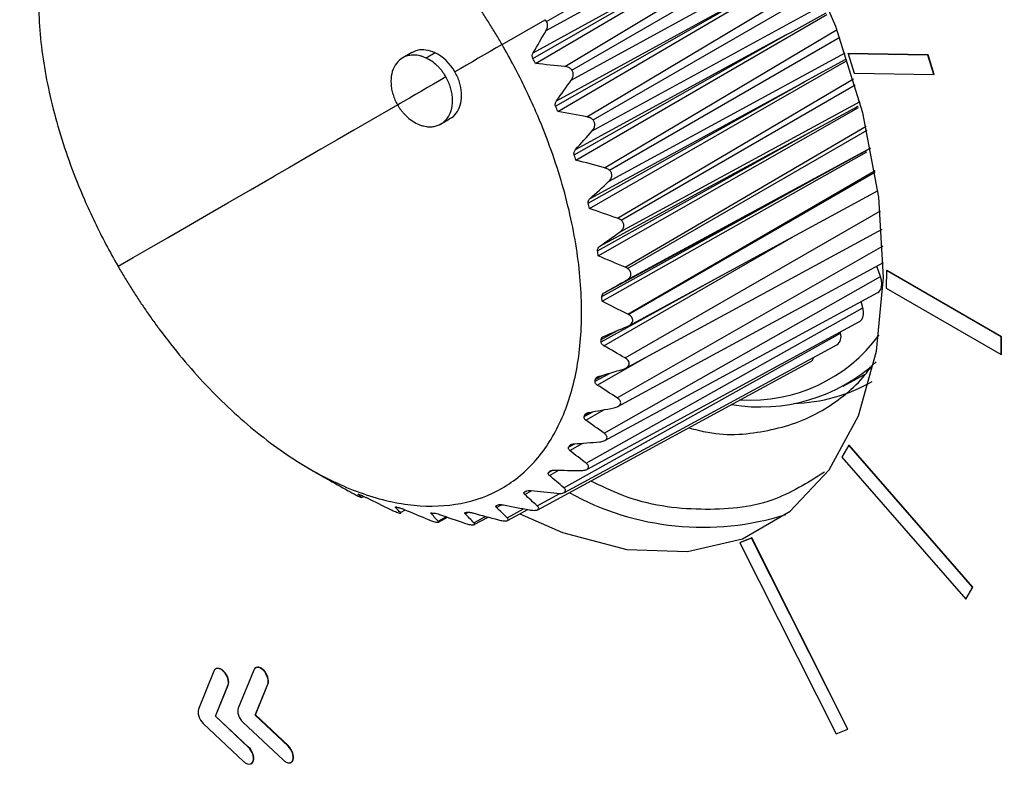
# Model space of a CAD drawing. Header units: millimetres. Extents: x 25 to 1229, y -261 to 1180.
# Tile 194 of 224: x 799 to 822, y 946 to 964. Entities that reach past the tile are written whole.
import ezdxf

# ---------------------------------------------------------------- set-up
doc = ezdxf.new("R2010")
doc.units = ezdxf.units.MM

msp = doc.modelspace()

# ---------------------------------------------------------------- linework, layer by layer
at = {"color": 7, "linetype": 'Continuous', "lineweight": 25}
for p, q in [((811.247, 963.539), (816.566, 966.609)), ((811.235, 963.323), (816.719, 966.339)), ((811.677, 962.478), (817.055, 965.714)), ((810.922, 962.667), (815.998, 965.585)), ((810.931, 962.799), (815.998, 965.585)), ((811.845, 962.392), (817.179, 965.471)), ((811.83, 962.155), (817.329, 965.164)), ((812.2, 961.288), (817.622, 964.53)), ((811.46, 961.54), (816.521, 964.426)), ((811.481, 961.668), (816.489, 964.409)), ((812.342, 961.215), (817.715, 964.316)), ((812.325, 960.96), (817.857, 963.976)), ((816.99, 963.274), (817.843, 963.745)), ((810.197, 962.995), (811.212, 963.581)), ((811.899, 960.394), (816.956, 963.256)), ((811.931, 960.517), (816.895, 963.223)), ((812.617, 960.088), (818.102, 963.346)), ((812.731, 960.028), (818.167, 963.166)), ((816.895, 963.223), (816.99, 963.274)), ((816.956, 963.256), (816.99, 963.274)), ((808.069, 962.805), (807.856, 962.683)), ((808.617, 962.8), (808.405, 962.677)), ((812.711, 959.761), (818.295, 962.796)), ((818.359, 962.777), (818.366, 962.781)), ((820.239, 962.746), (818.359, 962.777)), ((818.359, 962.777), (818.507, 962.317)), ((820.246, 962.75), (818.366, 962.781)), ((820.239, 962.746), (820.246, 962.75)), ((820.387, 962.287), (820.239, 962.746)), ((820.394, 962.291), (820.246, 962.75)), ((817.327, 962.112), (818.304, 962.647)), ((818.507, 962.317), (820.387, 962.287)), ((820.387, 962.287), (820.394, 962.291)), ((812.23, 959.251), (817.29, 962.091)), ((812.275, 959.366), (817.189, 962.037)), ((812.919, 958.898), (818.49, 962.183)), ((813.003, 958.854), (818.531, 962.045)), ((817.189, 962.037), (817.327, 962.112)), ((817.29, 962.091), (817.327, 962.112)), ((812.981, 958.578), (818.642, 961.65)), ((808.747, 961.119), (808.959, 961.241)), ((813.102, 957.741), (818.788, 961.068)), ((812.449, 958.13), (817.549, 960.973)), ((812.505, 958.236), (817.549, 960.973)), ((813.155, 957.713), (818.808, 960.977)), ((813.13, 957.433), (818.898, 960.56)), ((813.161, 956.636), (818.996, 960.023)), ((813.183, 956.625), (819.003, 959.985)), ((812.552, 957.052), (817.653, 959.877)), ((812.619, 957.148), (817.653, 959.877)), ((813.184, 956.36), (819.068, 959.55)), ((813.097, 955.604), (819.125, 959.075)), ((813.118, 955.361), (819.164, 958.639)), ((812.595, 955.89), (817.075, 958.469)), ((812.909, 954.662), (819.187, 958.247)), ((812.928, 954.453), (819.198, 957.853)), ((819.123, 957.523), (819.037, 957.765)), ((819.264, 957.662), (819.258, 957.251)), ((819.264, 957.662), (819.271, 957.666)), ((821.975, 956.097), (819.264, 957.662)), ((821.982, 956.101), (819.271, 957.666)), ((812.531, 955.982), (815.372, 957.546)), ((812.602, 953.828), (819.123, 957.523)), ((812.619, 953.652), (819.064, 957.147)), ((819.258, 957.251), (821.969, 955.686)), ((818.707, 956.786), (818.669, 956.932)), ((812.181, 953.117), (818.707, 956.786)), ((812.197, 952.972), (818.633, 956.462)), ((811.653, 952.54), (818.183, 956.185)), ((812.536, 956.035), (812.923, 956.249)), ((818.183, 956.185), (818.178, 956.216)), ((821.969, 955.686), (821.975, 956.097)), ((821.975, 956.097), (821.982, 956.101)), ((821.976, 955.69), (821.982, 956.101)), ((811.666, 952.425), (818.098, 955.912)), ((811.04, 952.022), (817.468, 955.507)), ((812.443, 954.962), (813.612, 955.629)), ((821.969, 955.686), (821.976, 955.69)), ((812.391, 955.051), (812.745, 955.245)), ((812.401, 955.099), (812.579, 955.196)), ((818.243, 954.933), (818.748, 955.21)), ((812.134, 954.217), (812.35, 954.335)), ((812.151, 954.259), (812.259, 954.319)), ((812.175, 954.133), (812.617, 954.383)), ((811.766, 953.495), (811.914, 953.576)), ((811.789, 953.532), (811.858, 953.569)), ((811.796, 953.418), (812.101, 953.59)), ((818.375, 953.542), (818.216, 953.26)), ((818.375, 953.542), (818.382, 953.546)), ((821.294, 950.192), (818.375, 953.542)), ((821.301, 950.196), (818.382, 953.546)), ((818.216, 953.26), (821.135, 949.91)), ((805.61, 953.013), (805.921, 952.83)), ((811.294, 952.899), (811.395, 952.954)), ((811.312, 952.831), (811.533, 952.954)), ((811.322, 952.928), (811.354, 952.945)), ((805.921, 952.831), (805.917, 952.833)), ((810.726, 952.439), (810.778, 952.467)), ((810.733, 952.381), (810.895, 952.471)), ((806.884, 952.308), (806.935, 952.336)), ((811.028, 952.109), (811.561, 952.405)), ((807.801, 951.952), (807.916, 952.015)), ((810.068, 952.076), (810.184, 952.14)), ((810.317, 951.832), (810.703, 952.044)), ((810.326, 951.768), (810.801, 952.025)), ((808.689, 951.752), (808.877, 951.855)), ((808.694, 951.726), (808.91, 951.843)), ((809.329, 951.923), (809.401, 951.963)), ((809.533, 951.712), (809.809, 951.863)), ((809.54, 951.669), (809.869, 951.847)), ((816.082, 951.353), (815.809, 951.241)), ((816.089, 951.357), (815.816, 951.245)), ((816.082, 951.353), (816.089, 951.357)), ((818.351, 946.843), (816.082, 951.353)), ((818.358, 946.847), (816.089, 951.357)), ((815.809, 951.241), (815.816, 951.245)), ((815.809, 951.241), (818.078, 946.732)), ((821.135, 949.91), (821.294, 950.192)), ((821.142, 949.913), (821.301, 950.196)), ((821.294, 950.192), (821.301, 950.196)), ((821.135, 949.91), (821.142, 949.913)), ((803.399, 948.212), (803.034, 947.315)), ((803.628, 948.203), (803.635, 948.207)), ((804.337, 948.239), (803.973, 947.342)), ((804.566, 948.23), (804.573, 948.234)), ((803.432, 947.148), (803.729, 947.878)), ((803.439, 947.152), (803.736, 947.882)), ((803.729, 947.878), (803.736, 947.882)), ((804.37, 947.175), (804.667, 947.905)), ((804.377, 947.179), (804.674, 947.909)), ((804.667, 947.905), (804.674, 947.909)), ((803.432, 947.148), (803.439, 947.152)), ((804.21, 946.416), (803.432, 947.148)), ((804.217, 946.42), (803.439, 947.152)), ((804.37, 947.175), (804.377, 947.179)), ((805.148, 946.443), (804.37, 947.175)), ((805.155, 946.447), (804.377, 947.179)), ((803.144, 946.981), (804.1, 946.082)), ((804.083, 947.008), (805.039, 946.109)), ((818.078, 946.732), (818.351, 946.843)), ((818.351, 946.843), (818.358, 946.847)), ((804.21, 946.416), (804.217, 946.42)), ((805.148, 946.443), (805.155, 946.447)), ((804.323, 946.091), (804.33, 946.095)), ((805.262, 946.118), (805.269, 946.122))]:
    msp.add_line(p, q, dxfattribs=at)
at = {"color": 7, "linetype": 'Continuous', "lineweight": 25, "flags": 128}
for points in [[(810.614, 951.924), (811.623, 951.481), (813.142, 951.08), (814.572, 951.032), (815.87, 951.337), (816.996, 951.988), (817.917, 952.963), (818.603, 954.233), (819.034, 955.76), (819.198, 957.498), (819.089, 959.393), (818.71, 961.387), (818.073, 963.422), (817.198, 965.433), (816.11, 967.361), (814.844, 969.147), (813.436, 970.737), (811.932, 972.082), (810.375, 973.141)], [(810.985, 962.546), (814.773, 964.782), (816.883, 966.027)], [(811.512, 961.416), (815.311, 963.638), (817.379, 964.849)], [(811.94, 960.27), (815.747, 962.478), (817.86, 963.704)], [(810.197, 962.995), (810.056, 962.914), (809.915, 962.832), (809.775, 962.751), (809.635, 962.671), (809.497, 962.591), (809.359, 962.511), (809.221, 962.432), (809.085, 962.353)], [(812.26, 959.128), (816.076, 961.321), (818.319, 962.611)], [(808.873, 962.231), (808.727, 962.146), (808.582, 962.063), (808.438, 961.979), (808.295, 961.897), (808.152, 961.815), (808.011, 961.733), (807.87, 961.652), (807.731, 961.571)], [(807.805, 961.614), (807.521, 961.45), (807.107, 961.211), (806.703, 960.977), (806.307, 960.749), (805.922, 960.526), (805.545, 960.309), (805.179, 960.098), (804.822, 959.892)], [(812.466, 958.01), (816.289, 960.189), (818.608, 961.51)], [(817.549, 960.973), (818.524, 961.504), (818.601, 961.546)], [(812.556, 956.938), (816.385, 959.101), (818.802, 960.467)], [(817.653, 959.877), (818.627, 960.405), (818.797, 960.497)], [(801.136, 957.763), (801.494, 957.97), (801.882, 958.194), (802.3, 958.435), (802.748, 958.694), (803.224, 958.969), (803.729, 959.26), (804.262, 959.568), (804.822, 959.892)], [(819.064, 957.147), (819.095, 957.169), (819.129, 957.216), (819.15, 957.279), (819.156, 957.353), (819.147, 957.436), (819.123, 957.523)], [(818.633, 956.462), (818.637, 956.464), (818.679, 956.502), (818.708, 956.555), (818.723, 956.623), (818.723, 956.701), (818.707, 956.786)]]:
    msp.add_lwpolyline(points, dxfattribs=at)
at = {"color": 7, "linetype": 'Continuous', "lineweight": 25}
for centre, radius, start, end in [((817.945, 956.11), 0.25, 307.7282, 17.511), ((816.049, 958.392), 3.787, 266.4914, 323.5777), ((816.283, 958.515), 4.07, 260.5108, 312.3524), ((817.377, 955.658), 0.176, 300.9872, 345.6159), ((816.925, 958.621), 4.099, 272.1668, 299.3202), ((814.938, 958.106), 6.499, 240.9491, 287.5032)]:
    msp.add_arc(centre, radius, start, end, dxfattribs=at)
for points, knots in [([(782.042, 1027.327), (782.35, 1026.999), (782.965, 1026.341), (783.898, 1025.358), (784.841, 1024.379), (785.793, 1023.402), (786.754, 1022.428), (787.725, 1021.457), (788.704, 1020.489), (789.693, 1019.525), (790.691, 1018.563), (791.698, 1017.605), (792.714, 1016.65), (793.739, 1015.698), (794.773, 1014.749), (795.816, 1013.804), (796.867, 1012.861), (797.928, 1011.923), (798.998, 1010.987), (800.076, 1010.055), (801.163, 1009.126), (802.259, 1008.201), (803.364, 1007.279), (804.477, 1006.361), (805.6, 1005.446), (806.73, 1004.535), (807.87, 1003.627), (809.018, 1002.723), (810.174, 1001.823), (811.339, 1000.926), (812.513, 1000.033), (813.694, 999.143), (814.885, 998.258), (816.083, 997.376), (817.29, 996.498), (818.506, 995.624), (819.729, 994.753), (820.961, 993.887), (822.201, 993.024), (823.449, 992.165), (824.705, 991.31), (825.969, 990.459), (827.242, 989.613), (828.522, 988.77), (829.81, 987.931), (831.106, 987.096), (832.41, 986.266), (833.722, 985.439), (835.041, 984.617), (836.369, 983.799), (837.704, 982.985), (839.046, 982.175), (840.397, 981.369), (841.755, 980.568), (843.12, 979.771), (844.493, 978.978), (845.874, 978.19), (847.262, 977.406), (848.657, 976.627), (850.06, 975.851), (851.47, 975.081), (852.887, 974.315), (854.312, 973.553), (855.743, 972.795), (857.182, 972.043), (858.628, 971.295), (860.081, 970.551), (861.541, 969.812), (863.008, 969.077), (864.482, 968.348), (865.963, 967.622), (867.45, 966.902), (868.945, 966.186), (870.446, 965.475), (871.954, 964.769), (873.468, 964.067), (874.989, 963.37), (876.517, 962.678), (878.051, 961.991), (879.591, 961.309), (881.138, 960.632), (882.692, 959.959), (884.252, 959.291), (885.818, 958.629), (887.39, 957.971), (888.968, 957.318), (890.553, 956.67), (892.144, 956.028), (893.741, 955.39), (895.343, 954.757), (896.952, 954.13), (898.567, 953.507), (900.187, 952.89), (901.814, 952.277), (903.446, 951.67), (905.083, 951.068), (906.727, 950.471), (908.376, 949.879), (910.031, 949.293), (911.691, 948.712), (913.356, 948.136), (915.027, 947.565), (916.704, 946.999), (918.385, 946.439), (920.072, 945.884), (921.764, 945.335), (923.462, 944.79), (925.164, 944.251), (926.303, 943.896), (926.872, 943.719)], [0, 0, 0, 0, 0.009345, 0.01869, 0.028035, 0.03738, 0.046725, 0.05607, 0.065415, 0.074761, 0.084106, 0.093451, 0.102797, 0.112142, 0.121488, 0.130833, 0.140179, 0.149524, 0.15887, 0.168215, 0.177561, 0.186907, 0.196252, 0.205598, 0.214944, 0.22429, 0.233636, 0.242981, 0.252327, 0.261673, 0.271019, 0.280365, 0.289711, 0.299057, 0.308403, 0.317749, 0.327096, 0.336442, 0.345788, 0.355134, 0.36448, 0.373826, 0.383172, 0.392519, 0.401865, 0.411211, 0.420557, 0.429903, 0.43925, 0.448596, 0.457942, 0.467288, 0.476634, 0.485981, 0.495327, 0.504673, 0.514019, 0.523366, 0.532712, 0.542058, 0.551404, 0.56075, 0.570097, 0.579443, 0.588789, 0.598135, 0.607481, 0.616828, 0.626174, 0.63552, 0.644866, 0.654212, 0.663558, 0.672904, 0.682251, 0.691597, 0.700943, 0.710289, 0.719635, 0.728981, 0.738327, 0.747673, 0.757019, 0.766364, 0.77571, 0.785056, 0.794402, 0.803748, 0.813093, 0.822439, 0.831785, 0.84113, 0.850476, 0.859821, 0.869167, 0.878512, 0.887858, 0.897203, 0.906549, 0.915894, 0.925239, 0.934585, 0.94393, 0.953275, 0.96262, 0.971965, 0.98131, 0.990655, 1, 1, 1, 1]), ([(921.546, 942.12), (921.022, 942.289), (919.973, 942.627), (918.404, 943.141), (916.836, 943.659), (915.269, 944.183), (913.703, 944.713), (912.139, 945.249), (910.577, 945.79), (909.016, 946.336), (907.456, 946.889), (905.899, 947.447), (904.343, 948.01), (902.789, 948.58), (901.238, 949.155), (899.688, 949.735), (898.14, 950.322), (896.595, 950.914), (895.051, 951.512), (893.51, 952.115), (891.972, 952.725), (890.436, 953.34), (888.902, 953.961), (887.371, 954.587), (885.843, 955.22), (884.317, 955.858), (882.794, 956.502), (881.275, 957.152), (879.758, 957.808), (878.244, 958.47), (876.734, 959.138), (875.226, 959.811), (873.722, 960.49), (872.222, 961.175), (870.725, 961.866), (869.231, 962.563), (867.741, 963.266), (866.255, 963.975), (864.772, 964.69), (863.294, 965.41), (861.819, 966.137), (860.348, 966.869), (858.882, 967.608), (857.419, 968.352), (855.961, 969.102), (854.507, 969.858), (853.058, 970.621), (851.613, 971.389), (850.173, 972.163), (848.738, 972.943), (847.307, 973.729), (845.881, 974.521), (844.46, 975.319), (843.045, 976.122), (841.142, 977.215), (838.769, 978.6), (835.949, 980.284), (833.173, 981.979), (830.442, 983.684), (827.756, 985.4), (825.114, 987.125), (822.517, 988.859), (819.964, 990.602), (817.455, 992.354), (814.991, 994.113), (812.57, 995.879), (810.194, 997.653), (807.861, 999.434), (805.571, 1001.22), (803.325, 1003.013), (801.122, 1004.811), (798.962, 1006.614), (796.845, 1008.422), (794.77, 1010.234), (792.737, 1012.05), (790.747, 1013.869), (788.798, 1015.692), (786.891, 1017.518), (785.026, 1019.346), (783.199, 1021.176), (782.012, 1022.402), (781.42, 1023.013)], [0, 0, 0, 0, 0.0089556, 0.0179295, 0.0269218, 0.0359324, 0.0449614, 0.0540088, 0.0630744, 0.0721585, 0.0812609, 0.0903816, 0.0995207, 0.1086781, 0.1178539, 0.127048, 0.1362605, 0.1454913, 0.1547404, 0.1640079, 0.1732937, 0.1825979, 0.1919204, 0.2012612, 0.2106204, 0.2199979, 0.2293937, 0.2388079, 0.2482404, 0.2576912, 0.2671604, 0.2766479, 0.2861537, 0.2956779, 0.3052204, 0.3147812, 0.3243603, 0.3339577, 0.3435735, 0.3532076, 0.36286, 0.3725307, 0.3822198, 0.3919271, 0.4016528, 0.4113968, 0.4211591, 0.4309397, 0.4407386, 0.4505559, 0.4603914, 0.4702453, 0.4801174, 0.4900079, 0.4999166, 0.520214, 0.5404263, 0.5605536, 0.5805959, 0.6005532, 0.6204255, 0.6402127, 0.6599148, 0.6795319, 0.6990639, 0.7185109, 0.7378728, 0.7571495, 0.7763412, 0.7954477, 0.8144691, 0.8334054, 0.8522566, 0.8710226, 0.8897034, 0.9082991, 0.9268097, 0.945235, 0.9635752, 0.9818302, 1, 1, 1, 1]), ([(914.115, 933.464), (913.614, 933.694), (912.614, 934.152), (911.119, 934.841), (909.628, 935.531), (908.142, 936.221), (906.662, 936.912), (905.186, 937.604), (903.714, 938.296), (902.248, 938.989), (900.786, 939.683), (899.33, 940.377), (897.878, 941.072), (896.431, 941.767), (894.988, 942.464), (893.551, 943.161), (892.118, 943.858), (890.69, 944.556), (889.267, 945.255), (887.849, 945.954), (886.436, 946.654), (885.027, 947.355), (883.623, 948.056), (882.224, 948.758), (880.83, 949.46), (879.441, 950.163), (878.056, 950.866), (876.677, 951.57), (875.302, 952.275), (873.932, 952.98), (872.566, 953.686), (871.206, 954.392), (869.85, 955.099), (868.499, 955.806), (867.153, 956.514), (865.812, 957.223), (864.476, 957.932), (863.145, 958.641), (861.818, 959.351), (860.496, 960.062), (859.18, 960.773), (857.868, 961.485), (856.561, 962.197), (855.259, 962.91), (853.961, 963.624), (852.669, 964.338), (851.382, 965.052), (850.099, 965.767), (848.822, 966.483), (847.549, 967.199), (846.282, 967.916), (845.019, 968.633), (843.762, 969.351), (842.509, 970.069), (840.842, 971.029), (838.77, 972.231), (836.305, 973.676), (833.861, 975.122), (831.439, 976.569), (829.039, 978.017), (826.661, 979.467), (824.306, 980.918), (821.976, 982.368), (819.672, 983.817), (817.396, 985.265), (815.147, 986.71), (812.926, 988.153), (810.734, 989.594), (808.57, 991.032), (806.434, 992.468), (804.326, 993.901), (802.246, 995.333), (800.194, 996.762), (798.17, 998.189), (796.174, 999.614), (794.205, 1001.037), (792.265, 1002.458), (790.353, 1003.877), (788.468, 1005.295), (786.61, 1006.71), (785.396, 1007.652), (784.789, 1008.123)], [0, 0, 0, 0, 0.009498, 0.01899, 0.028476, 0.037957, 0.047431, 0.0569, 0.066364, 0.075823, 0.085278, 0.094728, 0.104174, 0.113617, 0.123055, 0.132491, 0.141923, 0.151352, 0.160779, 0.170203, 0.179626, 0.189046, 0.198465, 0.207883, 0.217299, 0.226715, 0.23613, 0.245545, 0.254959, 0.264374, 0.273789, 0.283205, 0.292622, 0.302041, 0.31146, 0.320882, 0.330305, 0.33973, 0.349159, 0.358589, 0.368023, 0.37746, 0.386901, 0.396346, 0.405794, 0.415247, 0.424705, 0.434167, 0.443634, 0.453107, 0.462586, 0.472071, 0.481561, 0.491059, 0.500563, 0.519645, 0.538746, 0.55787, 0.577018, 0.596193, 0.615396, 0.634628, 0.653866, 0.673103, 0.692335, 0.711562, 0.73078, 0.749989, 0.769188, 0.788385, 0.807581, 0.826778, 0.84598, 0.865189, 0.884405, 0.903633, 0.922872, 0.942127, 0.961398, 0.980689, 1, 1, 1, 1]), ([(810.197, 962.995), (810.148, 963.081), (810.048, 963.251), (809.893, 963.503), (809.734, 963.751), (809.57, 963.995), (809.402, 964.235), (809.115, 964.631), (808.694, 965.166), (808.124, 965.807), (807.532, 966.394), (806.717, 967.1), (805.665, 967.827), (804.404, 968.411), (803.193, 968.684), (802.078, 968.638), (801.103, 968.275), (800.302, 967.609), (799.707, 966.665), (799.341, 965.48), (799.218, 964.099), (799.322, 962.828), (799.526, 961.771), (799.738, 960.965), (800.008, 960.151), (800.296, 959.429), (800.582, 958.806), (800.846, 958.279), (801.04, 957.935), (801.136, 957.763)], [0, 0, 0, 0, 0.0104178, 0.0208114, 0.031191, 0.0415671, 0.05195, 0.06235, 0.0937386, 0.1250392, 0.1562971, 0.1874382, 0.2501457, 0.3128417, 0.3754258, 0.4377556, 0.5003664, 0.5626181, 0.6252168, 0.6875796, 0.7500305, 0.8125883, 0.8437017, 0.8749353, 0.9062388, 0.9376336, 0.9584212, 0.9791824, 1, 1, 1, 1]), ([(811.235, 963.323), (811.243, 963.341), (811.261, 963.374), (811.272, 963.43), (811.271, 963.487), (811.255, 963.522), (811.247, 963.539)], [0, 0, 0, 0, 0.257815, 0.498952, 0.755148, 1, 1, 1, 1]), ([(801.136, 957.763), (801.187, 957.677), (801.287, 957.506), (801.443, 957.253), (801.603, 957.004), (801.767, 956.759), (801.936, 956.517), (802.224, 956.121), (802.644, 955.587), (803.214, 954.948), (803.806, 954.361), (804.62, 953.656), (805.668, 952.931), (806.926, 952.348), (808.135, 952.074), (809.25, 952.119), (810.227, 952.48), (811.028, 953.146), (811.624, 954.089), (811.991, 955.273), (812.115, 956.654), (812.012, 957.924), (811.809, 958.983), (811.597, 959.789), (811.328, 960.602), (811.04, 961.322), (810.755, 961.947), (810.489, 962.477), (810.295, 962.822), (810.197, 962.995)], [0, 0, 0, 0, 0.01047, 0.020915, 0.031346, 0.041774, 0.052208, 0.06266, 0.093979, 0.125211, 0.156488, 0.187649, 0.250264, 0.312526, 0.375144, 0.437498, 0.499982, 0.562537, 0.62483, 0.687463, 0.749742, 0.812317, 0.84352, 0.874844, 0.906028, 0.937304, 0.958201, 0.979072, 1, 1, 1, 1]), ([(808.405, 962.677), (808.381, 962.688), (808.333, 962.709), (808.261, 962.73), (808.19, 962.744), (808.12, 962.749), (808.051, 962.746), (807.941, 962.727), (807.799, 962.664), (807.665, 962.513), (807.582, 962.312), (807.569, 962.112), (807.589, 961.944), (807.621, 961.816), (807.667, 961.69), (807.71, 961.611), (807.731, 961.571)], [0, 0, 0, 0, 0.042235, 0.083734, 0.124903, 0.16616, 0.207921, 0.250585, 0.37533, 0.500224, 0.625418, 0.749764, 0.812131, 0.875076, 0.937934, 1, 1, 1, 1]), ([(808.617, 962.8), (808.545, 962.826), (808.401, 962.878), (808.21, 962.873), (808.112, 962.82), (808.072, 962.798)], [0, 0, 0, 0, 0.369986, 0.739893, 1, 1, 1, 1]), ([(808.873, 962.231), (808.858, 962.255), (808.828, 962.304), (808.778, 962.373), (808.724, 962.438), (808.646, 962.517), (808.541, 962.605), (808.45, 962.653), (808.405, 962.677)], [0, 0, 0, 0, 0.125567, 0.249891, 0.37415, 0.499525, 0.749631, 1, 1, 1, 1]), ([(811.845, 962.392), (811.838, 962.4), (811.825, 962.416), (811.799, 962.436), (811.767, 962.455), (811.725, 962.471), (811.693, 962.475), (811.677, 962.478)], [0, 0, 0, 0, 0.160549, 0.32492, 0.497694, 0.743382, 1, 1, 1, 1]), ([(808.198, 961.125), (808.222, 961.114), (808.27, 961.094), (808.342, 961.072), (808.425, 961.056), (808.519, 961.052), (808.653, 961.07), (808.803, 961.139), (808.939, 961.287), (809.02, 961.49), (809.035, 961.69), (809.015, 961.858), (808.983, 961.985), (808.937, 962.111), (808.894, 962.191), (808.873, 962.231)], [0, 0, 0, 0, 0.041808, 0.083322, 0.12495, 0.187787, 0.250482, 0.375211, 0.500278, 0.624957, 0.749789, 0.812246, 0.874928, 0.937684, 1, 1, 1, 1]), ([(808.951, 961.247), (808.971, 961.254), (809.05, 961.287), (809.149, 961.413), (809.233, 961.612), (809.249, 961.852), (809.205, 962.11), (809.125, 962.272), (809.085, 962.353)], [0, 0, 0, 0, 0.0597199, 0.2478824, 0.4359413, 0.6239427, 0.8119464, 1, 1, 1, 1]), ([(811.83, 962.155), (811.838, 962.167), (811.854, 962.191), (811.87, 962.23), (811.88, 962.278), (811.876, 962.324), (811.862, 962.365), (811.85, 962.383), (811.845, 962.392)], [0, 0, 0, 0, 0.175964, 0.340996, 0.499901, 0.749436, 0.875952, 1, 1, 1, 1]), ([(807.731, 961.571), (807.746, 961.547), (807.775, 961.498), (807.826, 961.429), (807.88, 961.364), (807.958, 961.285), (808.063, 961.197), (808.153, 961.149), (808.198, 961.125)], [0, 0, 0, 0, 0.125646, 0.2501, 0.37455, 0.500187, 0.750128, 1, 1, 1, 1]), ([(811.46, 961.54), (811.457, 961.547), (811.452, 961.56), (811.451, 961.583), (811.453, 961.609), (811.462, 961.639), (811.474, 961.658), (811.481, 961.668)], [0, 0, 0, 0, 0.15944, 0.322149, 0.494736, 0.742308, 1, 1, 1, 1]), ([(812.342, 961.215), (812.333, 961.224), (812.314, 961.243), (812.279, 961.263), (812.241, 961.279), (812.214, 961.285), (812.2, 961.288)], [0, 0, 0, 0, 0.2425693, 0.4979948, 0.7442482, 1, 1, 1, 1]), ([(812.325, 960.96), (812.336, 960.973), (812.356, 960.998), (812.376, 961.04), (812.389, 961.092), (812.383, 961.143), (812.365, 961.187), (812.35, 961.205), (812.342, 961.215)], [0, 0, 0, 0, 0.177594, 0.342268, 0.500491, 0.750293, 0.876106, 1, 1, 1, 1]), ([(811.899, 960.394), (811.897, 960.401), (811.893, 960.415), (811.893, 960.437), (811.898, 960.462), (811.91, 960.49), (811.924, 960.508), (811.931, 960.517)], [0, 0, 0, 0, 0.1587626, 0.3215333, 0.4949185, 0.7433314, 1, 1, 1, 1]), ([(812.731, 960.028), (812.72, 960.037), (812.699, 960.055), (812.66, 960.075), (812.632, 960.083), (812.617, 960.088)], [0, 0, 0, 0, 0.317659, 0.647724, 1, 1, 1, 1]), ([(812.711, 959.761), (812.724, 959.774), (812.749, 959.799), (812.774, 959.843), (812.79, 959.899), (812.782, 959.954), (812.758, 960), (812.74, 960.019), (812.731, 960.028)], [0, 0, 0, 0, 0.179259, 0.343397, 0.500986, 0.748758, 0.874705, 1, 1, 1, 1]), ([(812.23, 959.251), (812.229, 959.257), (812.227, 959.271), (812.229, 959.292), (812.237, 959.316), (812.251, 959.342), (812.267, 959.358), (812.275, 959.366)], [0, 0, 0, 0, 0.158984, 0.321965, 0.495585, 0.743673, 1, 1, 1, 1]), ([(812.981, 958.578), (812.993, 958.587), (813.015, 958.605), (813.05, 958.647), (813.078, 958.71), (813.067, 958.778), (813.036, 958.825), (813.015, 958.844), (813.003, 958.854)], [0, 0, 0, 0, 0.128678, 0.25265, 0.499811, 0.748099, 0.871002, 1, 1, 1, 1]), ([(813.13, 957.433), (813.144, 957.441), (813.17, 957.458), (813.213, 957.5), (813.246, 957.565), (813.229, 957.637), (813.193, 957.685), (813.168, 957.703), (813.155, 957.713)], [0, 0, 0, 0, 0.128995, 0.253129, 0.499531, 0.748499, 0.870493, 1, 1, 1, 1]), ([(813.156, 956.346), (813.172, 956.354), (813.202, 956.368), (813.252, 956.408), (813.291, 956.476), (813.268, 956.55), (813.226, 956.597), (813.197, 956.615), (813.183, 956.625)], [0, 0, 0, 0, 0.128713, 0.2522907, 0.4986786, 0.7477071, 0.8696616, 1, 1, 1, 1]), ([(812.595, 955.89), (812.586, 955.896), (812.568, 955.908), (812.547, 955.93), (812.532, 955.955), (812.532, 955.973), (812.531, 955.982)], [0, 0, 0, 0, 0.25853, 0.500299, 0.755721, 1, 1, 1, 1]), ([(812.536, 956.035), (812.537, 956.053), (812.546, 956.071), (812.575, 956.1), (812.593, 956.111), (812.614, 956.119)], [0, 0, 0, 0, 0.5, 0.5, 1, 1, 1, 1]), ([(813.058, 955.337), (813.075, 955.343), (813.109, 955.355), (813.166, 955.39), (813.212, 955.456), (813.187, 955.529), (813.142, 955.576), (813.112, 955.594), (813.097, 955.604)], [0, 0, 0, 0, 0.129968, 0.251442, 0.499483, 0.748181, 0.869805, 1, 1, 1, 1]), ([(814.601, 953.953), (814.752, 953.914), (815.414, 953.742), (816.26, 953.826), (817.139, 954.055), (817.731, 954.333), (818.258, 954.699), (818.653, 955.053), (818.854, 955.325), (818.923, 955.418)], [0, 0, 0, 0, 0.083856, 0.369002, 0.514653, 0.66224, 0.792509, 0.929697, 1, 1, 1, 1]), ([(812.443, 954.962), (812.435, 954.968), (812.418, 954.98), (812.4, 955.002), (812.388, 955.026), (812.39, 955.043), (812.391, 955.051)], [0, 0, 0, 0, 0.256456, 0.503143, 0.759301, 1, 1, 1, 1]), ([(812.401, 955.099), (812.403, 955.106), (812.408, 955.12), (812.424, 955.138), (812.44, 955.148), (812.448, 955.153)], [0, 0, 0, 0, 0.321951, 0.648065, 1, 1, 1, 1]), ([(812.837, 954.423), (812.855, 954.427), (812.891, 954.435), (812.952, 954.463), (813.006, 954.519), (812.99, 954.587), (812.951, 954.633), (812.923, 954.653), (812.909, 954.662)], [0, 0, 0, 0, 0.1299546, 0.2513809, 0.499814, 0.7483546, 0.8698796, 1, 1, 1, 1]), ([(812.151, 954.259), (812.153, 954.264), (812.158, 954.273), (812.171, 954.286), (812.189, 954.298), (812.215, 954.309), (812.237, 954.314), (812.248, 954.316)], [0, 0, 0, 0, 0.1628965, 0.3273913, 0.5003905, 0.7415017, 1, 1, 1, 1]), ([(812.175, 954.133), (812.167, 954.139), (812.152, 954.151), (812.137, 954.173), (812.129, 954.195), (812.132, 954.21), (812.134, 954.217)], [0, 0, 0, 0, 0.257197, 0.504599, 0.76014, 1, 1, 1, 1]), ([(812.498, 953.621), (812.517, 953.623), (812.554, 953.627), (812.619, 953.647), (812.68, 953.693), (812.673, 953.755), (812.64, 953.799), (812.615, 953.818), (812.602, 953.828)], [0, 0, 0, 0, 0.1301556, 0.2517165, 0.4994246, 0.7480817, 0.8697128, 1, 1, 1, 1]), ([(811.796, 953.418), (811.789, 953.424), (811.775, 953.436), (811.763, 953.456), (811.758, 953.477), (811.764, 953.489), (811.766, 953.495)], [0, 0, 0, 0, 0.257086, 0.505415, 0.761109, 1, 1, 1, 1]), ([(811.789, 953.532), (811.792, 953.535), (811.798, 953.543), (811.812, 953.553), (811.833, 953.563), (811.86, 953.57), (811.882, 953.573), (811.894, 953.574)], [0, 0, 0, 0, 0.162875, 0.327375, 0.500431, 0.741489, 1, 1, 1, 1]), ([(811.322, 952.928), (811.326, 952.931), (811.333, 952.938), (811.349, 952.945), (811.371, 952.951), (811.399, 952.956), (811.422, 952.956), (811.434, 952.956)], [0, 0, 0, 0, 0.162854, 0.327357, 0.50047, 0.741476, 1, 1, 1, 1]), ([(812.047, 952.945), (812.066, 952.946), (812.103, 952.946), (812.172, 952.958), (812.239, 952.992), (812.242, 953.047), (812.215, 953.088), (812.192, 953.107), (812.181, 953.117)], [0, 0, 0, 0, 0.129983, 0.251354, 0.499571, 0.748248, 0.86978, 1, 1, 1, 1]), ([(805.917, 952.833), (805.917, 952.833), (805.916, 952.833), (805.924, 952.829), (805.937, 952.822), (805.952, 952.813), (805.96, 952.808)], [0, 0, 0, 0, 0.258797, 0.499681, 0.755966, 1, 1, 1, 1]), ([(806.008, 952.781), (806.025, 952.772), (806.045, 952.76), (806.086, 952.737), (806.106, 952.726), (806.125, 952.715)], [0, 0, 0, 0, 0.5, 0.5, 1, 1, 1, 1]), ([(811.312, 952.831), (811.306, 952.836), (811.294, 952.848), (811.285, 952.866), (811.283, 952.884), (811.291, 952.894), (811.294, 952.899)], [0, 0, 0, 0, 0.257474, 0.505339, 0.760765, 1, 1, 1, 1]), ([(817.801, 952.908), (817.404, 952.656), (816.549, 952.114), (814.905, 951.968), (813.433, 952.147), (812.535, 952.579), (812.287, 952.698)], [0, 0, 0, 0, 0.267025, 0.574045, 0.882293, 1, 1, 1, 1]), ([(811.491, 952.408), (811.511, 952.406), (811.549, 952.403), (811.619, 952.407), (811.693, 952.43), (811.703, 952.476), (811.683, 952.513), (811.663, 952.531), (811.653, 952.54)], [0, 0, 0, 0, 0.130205, 0.251725, 0.499443, 0.748095, 0.869676, 1, 1, 1, 1]), ([(806.631, 952.432), (806.647, 952.423), (806.679, 952.406), (806.745, 952.37), (806.831, 952.325), (806.878, 952.305), (806.889, 952.303), (806.886, 952.306), (806.884, 952.308)], [0, 0, 0, 0, 0.130199, 0.251478, 0.500007, 0.748636, 0.869836, 1, 1, 1, 1]), ([(806.894, 952.353), (806.91, 952.347), (806.931, 952.338), (806.973, 952.318), (806.995, 952.308), (807.015, 952.298)], [0, 0, 0, 0, 0.5, 0.5, 1, 1, 1, 1]), ([(810.733, 952.381), (810.727, 952.386), (810.717, 952.396), (810.711, 952.412), (810.712, 952.427), (810.721, 952.435), (810.726, 952.439)], [0, 0, 0, 0, 0.258713, 0.500277, 0.755898, 1, 1, 1, 1]), ([(807.552, 952.034), (807.569, 952.026), (807.603, 952.01), (807.672, 951.979), (807.759, 951.945), (807.802, 951.936), (807.809, 951.942), (807.804, 951.949), (807.801, 951.952)], [0, 0, 0, 0, 0.130169, 0.251458, 0.499996, 0.748637, 0.869856, 1, 1, 1, 1]), ([(807.685, 952.077), (807.683, 952.08), (807.68, 952.084), (807.684, 952.087), (807.694, 952.088), (807.709, 952.085), (807.716, 952.083)], [0, 0, 0, 0, 0.25865, 0.499611, 0.755839, 1, 1, 1, 1]), ([(807.762, 952.071), (807.768, 952.07), (807.778, 952.067), (807.798, 952.061), (807.823, 952.052), (807.853, 952.041), (807.874, 952.032), (807.885, 952.028)], [0, 0, 0, 0, 0.158602, 0.321321, 0.495048, 0.742811, 1, 1, 1, 1]), ([(810.068, 952.076), (810.063, 952.081), (810.055, 952.09), (810.051, 952.104), (810.055, 952.115), (810.066, 952.121), (810.072, 952.123)], [0, 0, 0, 0, 0.258382, 0.499499, 0.755609, 1, 1, 1, 1]), ([(810.109, 952.136), (810.114, 952.138), (810.123, 952.141), (810.141, 952.142), (810.165, 952.142), (810.195, 952.14), (810.218, 952.136), (810.23, 952.134)], [0, 0, 0, 0, 0.162953, 0.327431, 0.500466, 0.741547, 1, 1, 1, 1]), ([(810.842, 952.018), (810.861, 952.015), (810.898, 952.009), (810.97, 952.004), (811.049, 952.015), (811.068, 952.052), (811.053, 952.084), (811.037, 952.101), (811.028, 952.109)], [0, 0, 0, 0, 0.1296449, 0.2506413, 0.4989874, 0.7479906, 0.8695967, 1, 1, 1, 1]), ([(808.45, 951.791), (808.468, 951.784), (808.503, 951.77), (808.574, 951.744), (808.661, 951.721), (808.699, 951.724), (808.701, 951.737), (808.693, 951.747), (808.689, 951.752)], [0, 0, 0, 0, 0.1301382, 0.2514366, 0.4999856, 0.7486374, 0.8698767, 1, 1, 1, 1]), ([(809.329, 951.923), (809.326, 951.927), (809.319, 951.935), (809.318, 951.945), (809.324, 951.953), (809.337, 951.956), (809.343, 951.957)], [0, 0, 0, 0, 0.258479, 0.499539, 0.755692, 1, 1, 1, 1]), ([(809.384, 951.962), (809.389, 951.962), (809.399, 951.963), (809.418, 951.962), (809.442, 951.959), (809.473, 951.954), (809.496, 951.948), (809.507, 951.945)], [0, 0, 0, 0, 0.159781, 0.322625, 0.495406, 0.741799, 1, 1, 1, 1]), ([(810.109, 951.783), (810.128, 951.778), (810.165, 951.769), (810.238, 951.757), (810.32, 951.756), (810.347, 951.783), (810.338, 951.809), (810.324, 951.824), (810.317, 951.832)], [0, 0, 0, 0, 0.129636, 0.250582, 0.498953, 0.748014, 0.869586, 1, 1, 1, 1]), ([(809.307, 951.707), (809.326, 951.701), (809.362, 951.689), (809.434, 951.67), (809.52, 951.658), (809.552, 951.673), (809.549, 951.693), (809.538, 951.705), (809.533, 951.712)], [0, 0, 0, 0, 0.130106, 0.251416, 0.499974, 0.748638, 0.869899, 1, 1, 1, 1]), ([(803.635, 948.207), (803.609, 948.229), (803.558, 948.272), (803.489, 948.282), (803.448, 948.274), (803.437, 948.259), (803.437, 948.258)], [0, 0, 0, 0, 0.359827, 0.70811, 0.984355, 1, 1, 1, 1]), ([(804.573, 948.234), (804.547, 948.256), (804.496, 948.299), (804.427, 948.309), (804.386, 948.301), (804.375, 948.286), (804.375, 948.285)], [0, 0, 0, 0, 0.359037, 0.706851, 0.982198, 1, 1, 1, 1]), ([(804.272, 946.03), (804.273, 946.03), (804.288, 946.031), (804.31, 946.052), (804.323, 946.08), (804.33, 946.095)], [0, 0, 0, 0, 0.030204, 0.506479, 1, 1, 1, 1]), ([(805.21, 946.056), (805.211, 946.057), (805.226, 946.058), (805.248, 946.079), (805.262, 946.108), (805.269, 946.122)], [0, 0, 0, 0, 0.033504, 0.508008, 1, 1, 1, 1])]:
    msp.add_open_spline(points, degree=3, knots=knots, dxfattribs=at)
for points in [[(811.247, 963.539), (811.238, 963.555), (811.226, 963.569), (811.212, 963.581)], [(810.931, 962.799), (811.032, 962.974), (811.133, 963.149), (811.235, 963.323)], [(809.085, 962.353), (808.97, 962.551), (808.799, 962.714), (808.617, 962.8)], [(810.922, 962.667), (810.9, 962.708), (810.909, 962.759), (810.931, 962.799)], [(810.985, 962.546), (810.964, 962.587), (810.943, 962.627), (810.922, 962.667)], [(811.677, 962.478), (811.446, 962.499), (811.215, 962.522), (810.985, 962.546)], [(811.481, 961.668), (811.596, 961.83), (811.713, 961.993), (811.83, 962.155)], [(811.512, 961.416), (811.495, 961.457), (811.477, 961.498), (811.46, 961.54)], [(812.2, 961.288), (811.971, 961.33), (811.741, 961.372), (811.512, 961.416)], [(811.931, 960.517), (812.062, 960.665), (812.193, 960.813), (812.325, 960.96)], [(811.94, 960.27), (811.926, 960.311), (811.912, 960.353), (811.899, 960.394)], [(812.617, 960.088), (812.391, 960.147), (812.165, 960.208), (811.94, 960.27)], [(812.275, 959.366), (812.42, 959.498), (812.565, 959.629), (812.711, 959.761)], [(812.26, 959.128), (812.25, 959.169), (812.24, 959.21), (812.23, 959.251)], [(812.919, 958.898), (812.699, 958.973), (812.479, 959.05), (812.26, 959.128)], [(813.003, 958.854), (812.979, 958.873), (812.95, 958.888), (812.919, 958.898)], [(812.505, 958.236), (812.664, 958.35), (812.822, 958.464), (812.981, 958.578)], [(812.449, 958.13), (812.444, 958.17), (812.47, 958.21), (812.505, 958.236)], [(812.466, 958.01), (812.461, 958.05), (812.455, 958.09), (812.449, 958.13)], [(813.102, 957.741), (812.89, 957.829), (812.678, 957.919), (812.466, 958.01)], [(813.155, 957.713), (813.138, 957.724), (813.12, 957.733), (813.102, 957.741)], [(812.619, 957.148), (812.789, 957.243), (812.96, 957.338), (813.13, 957.433)], [(812.552, 957.052), (812.55, 957.09), (812.58, 957.126), (812.619, 957.148)], [(812.556, 956.938), (812.555, 956.976), (812.553, 957.014), (812.552, 957.052)], [(813.161, 956.636), (812.959, 956.735), (812.757, 956.836), (812.556, 956.938)], [(813.183, 956.625), (813.176, 956.629), (813.169, 956.633), (813.161, 956.636)], [(812.614, 956.119), (812.794, 956.195), (812.975, 956.27), (813.156, 956.346)], [(812.531, 955.982), (812.533, 956), (812.534, 956.018), (812.536, 956.035)], [(813.097, 955.604), (812.929, 955.698), (812.762, 955.793), (812.595, 955.89)], [(812.489, 955.17), (812.678, 955.225), (812.868, 955.281), (813.058, 955.337)], [(812.391, 955.051), (812.394, 955.067), (812.398, 955.083), (812.401, 955.099)], [(812.448, 955.153), (812.46, 955.16), (812.474, 955.166), (812.489, 955.17)], [(812.909, 954.662), (812.753, 954.761), (812.598, 954.861), (812.443, 954.962)], [(812.248, 954.316), (812.444, 954.352), (812.64, 954.387), (812.837, 954.423)], [(812.134, 954.217), (812.14, 954.231), (812.145, 954.245), (812.151, 954.259)], [(812.602, 953.828), (812.459, 953.929), (812.317, 954.03), (812.175, 954.133)], [(811.894, 953.574), (812.095, 953.589), (812.297, 953.605), (812.498, 953.621)], [(811.766, 953.495), (811.774, 953.507), (811.782, 953.519), (811.789, 953.532)], [(812.181, 953.117), (812.052, 953.216), (811.924, 953.316), (811.796, 953.418)], [(811.294, 952.899), (811.304, 952.909), (811.313, 952.919), (811.322, 952.928)], [(811.434, 952.956), (811.638, 952.952), (811.842, 952.948), (812.047, 952.945)], [(805.96, 952.808), (805.976, 952.799), (805.992, 952.79), (806.008, 952.781)], [(806.125, 952.715), (806.293, 952.62), (806.462, 952.525), (806.631, 952.432)], [(811.653, 952.54), (811.539, 952.636), (811.425, 952.733), (811.312, 952.831)], [(810.726, 952.439), (810.737, 952.446), (810.748, 952.453), (810.759, 952.461)], [(810.759, 952.461), (810.76, 952.461), (810.761, 952.462), (810.762, 952.462)], [(810.762, 952.462), (810.785, 952.475), (810.831, 952.478), (810.876, 952.473)], [(810.876, 952.473), (811.081, 952.45), (811.286, 952.429), (811.491, 952.408)], [(806.799, 952.393), (806.831, 952.379), (806.862, 952.366), (806.894, 952.353)], [(806.884, 952.308), (806.854, 952.335), (806.826, 952.363), (806.799, 952.393)], [(807.015, 952.298), (807.194, 952.209), (807.373, 952.121), (807.552, 952.034)], [(811.028, 952.109), (810.929, 952.199), (810.83, 952.289), (810.733, 952.381)], [(807.801, 951.952), (807.761, 951.993), (807.722, 952.035), (807.685, 952.077)], [(807.716, 952.083), (807.731, 952.079), (807.747, 952.075), (807.762, 952.071)], [(807.885, 952.028), (808.073, 951.948), (808.261, 951.869), (808.45, 951.791)], [(810.317, 951.832), (810.233, 951.912), (810.15, 951.993), (810.068, 952.076)], [(810.072, 952.123), (810.084, 952.128), (810.097, 952.132), (810.109, 952.136)], [(810.23, 952.134), (810.434, 952.094), (810.638, 952.056), (810.842, 952.018)], [(808.509, 951.947), (808.538, 951.944), (808.568, 951.942), (808.597, 951.94)], [(808.689, 951.752), (808.628, 951.816), (808.567, 951.881), (808.509, 951.947)], [(808.597, 951.94), (808.627, 951.938), (808.677, 951.925), (808.721, 951.909)], [(808.721, 951.909), (808.916, 951.841), (809.112, 951.773), (809.307, 951.707)], [(809.533, 951.712), (809.464, 951.781), (809.396, 951.851), (809.329, 951.923)], [(809.343, 951.957), (809.357, 951.959), (809.37, 951.96), (809.384, 951.962)], [(809.507, 951.945), (809.708, 951.89), (809.908, 951.836), (810.109, 951.783)], [(803.628, 948.203), (803.537, 948.295), (803.434, 948.3), (803.399, 948.212)], [(804.566, 948.23), (804.475, 948.322), (804.373, 948.326), (804.337, 948.239)], [(803.729, 947.878), (803.764, 947.965), (803.719, 948.111), (803.628, 948.203)], [(803.736, 947.882), (803.771, 947.969), (803.726, 948.115), (803.635, 948.207)], [(804.667, 947.905), (804.702, 947.992), (804.657, 948.138), (804.566, 948.23)], [(804.674, 947.909), (804.709, 947.996), (804.664, 948.142), (804.573, 948.234)], [(803.973, 947.342), (803.955, 947.299), (803.957, 947.238), (803.978, 947.175)], [(803.034, 947.315), (803.017, 947.271), (803.019, 947.211), (803.04, 947.148)], [(803.04, 947.148), (803.06, 947.085), (803.098, 947.024), (803.144, 946.981)], [(803.978, 947.175), (803.999, 947.112), (804.036, 947.051), (804.083, 947.008)], [(804.323, 946.091), (804.353, 946.183), (804.303, 946.329), (804.21, 946.416)], [(804.33, 946.095), (804.36, 946.187), (804.31, 946.333), (804.217, 946.42)], [(805.262, 946.118), (805.292, 946.21), (805.241, 946.355), (805.148, 946.443)], [(805.269, 946.122), (805.299, 946.214), (805.248, 946.359), (805.155, 946.447)], [(804.1, 946.082), (804.117, 946.066), (804.135, 946.053), (804.152, 946.043)], [(804.152, 946.043), (804.228, 945.999), (804.298, 946.016), (804.323, 946.091)], [(805.039, 946.109), (805.056, 946.093), (805.073, 946.08), (805.09, 946.07)], [(805.09, 946.07), (805.166, 946.026), (805.237, 946.043), (805.262, 946.118)]]:
    msp.add_open_spline(points, degree=3, dxfattribs=at)

doc.saveas('drawing.dxf')
